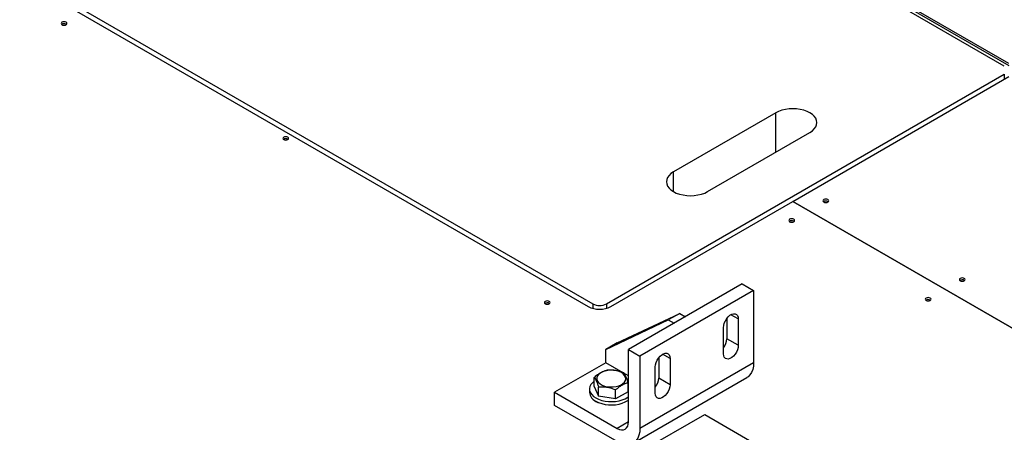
# Model space of a CAD drawing. Header units: millimetres. Extents: x 5 to 589, y 5 to 415.
# Tile 65 of 96: x 472.33 to 487.64, y 227.95 to 234.36. Entities that reach past the tile are written whole.
import ezdxf

# ---------------------------------------------------------------- set-up
doc = ezdxf.new("R2010")
doc.units = ezdxf.units.MM
doc.layers.add('TRAIT-FORT', color=4, linetype='Continuous', lineweight=25)

msp = doc.modelspace()

# ---------------------------------------------------------------- linework, layer by layer
at = {"layer": 'TRAIT-FORT', "color": 4, "linetype": 'Continuous', "lineweight": 25}
for p, q in [((487.64298, 233.63845), (478.80415, 238.741)), ((487.71375, 233.6793), (478.87491, 238.78185)), ((478.87491, 238.75123), (487.71375, 233.64868)), ((472.33418, 235.00596), (481.17301, 229.90341)), ((472.40483, 235.04675), (481.24367, 229.9442)), ((473.05542, 234.28956), (473.05996, 234.2865)), ((481.4558, 229.9442), (487.64298, 233.51599)), ((484.35499, 231.53623), (487.71375, 233.4752)), ((487.64298, 233.51599), (487.64298, 233.43435)), ((484.08977, 232.91389), (482.49878, 231.99543)), ((484.08977, 232.30158), (484.08977, 232.91389)), ((483.02911, 231.68928), (484.6201, 232.60774)), ((476.50257, 232.50367), (476.5071, 232.50061)), ((482.49878, 231.68928), (482.49878, 231.99543)), ((481.52656, 229.90341), (484.35499, 231.53623)), ((490.54217, 227.96444), (484.35499, 231.53623)), ((484.35499, 231.53623), (484.35499, 231.53623)), ((484.35499, 231.53623), (490.54217, 227.96444)), ((484.89946, 231.53418), (484.904, 231.53112)), ((484.36913, 231.22803), (484.37367, 231.22497)), ((483.56828, 230.25571), (481.80051, 229.2352)), ((483.56828, 230.25571), (483.74506, 230.15366)), ((487.02078, 230.30957), (487.02532, 230.30651)), ((483.74506, 230.15366), (481.97729, 229.13315)), ((483.74506, 230.15366), (483.74506, 229.03091)), ((480.56843, 229.95239), (480.57297, 229.94933)), ((481.24367, 229.9442), (481.24367, 229.87479)), ((481.4558, 229.9442), (481.4558, 229.87476)), ((486.49045, 230.00342), (486.49499, 230.00036)), ((481.62374, 229.33707), (482.59601, 229.79646)), ((482.59601, 229.79646), (482.41923, 229.69441)), ((482.59601, 229.79646), (482.68438, 229.74544)), ((481.44696, 229.23502), (482.41923, 229.69441)), ((482.41923, 229.69441), (482.50761, 229.64339)), ((483.32963, 229.71944), (483.32963, 229.40347)), ((483.50641, 229.70969), (483.39149, 229.77603)), ((483.50641, 229.70969), (483.50641, 229.30142)), ((483.2766, 229.16875), (483.2766, 229.57702)), ((481.62374, 229.33707), (481.44696, 229.23502)), ((483.50641, 229.30142), (483.32963, 229.40347)), ((481.44696, 229.03088), (481.44696, 229.23502)), ((481.80051, 229.2352), (481.97729, 229.13315)), ((481.80051, 228.11245), (481.80051, 229.2352)), ((481.44696, 229.03088), (480.65147, 228.57165)), ((481.71819, 228.8743), (481.44696, 229.03088)), ((481.97729, 229.13315), (481.97729, 228.0104)), ((483.74506, 229.03091), (481.97729, 228.0104)), ((482.26897, 229.10714), (482.26897, 228.79116)), ((482.44575, 229.09738), (482.33083, 229.16372)), ((482.44575, 229.09738), (482.44575, 228.68911)), ((481.80051, 228.82678), (481.72853, 228.86833)), ((482.21594, 228.55644), (482.21594, 228.96471)), ((481.26657, 228.66216), (481.26657, 228.80255)), ((481.80051, 228.73742), (481.79033, 228.74484)), ((481.7954, 228.57817), (481.7954, 228.71855)), ((481.87372, 227.78148), (483.64148, 228.80199)), ((482.44575, 228.68911), (482.26897, 228.79116)), ((480.65147, 228.36752), (480.65147, 228.57165)), ((480.65147, 228.57165), (481.62374, 228.01037)), ((481.19348, 228.62016), (481.19348, 228.56913)), ((481.26657, 228.66216), (481.33577, 228.50897)), ((481.33577, 228.50897), (481.33577, 228.64936)), ((481.60019, 228.46697), (481.60019, 228.60736)), ((481.7954, 228.57817), (481.60019, 228.46697)), ((481.28786, 228.42878), (481.28786, 228.43399)), ((481.60019, 228.46697), (481.33577, 228.50897)), ((481.34069, 228.40822), (481.33968, 228.40763)), ((481.62374, 227.80624), (480.65147, 228.36752)), ((481.80051, 228.11242), (481.62374, 228.01037)), ((481.97729, 227.64296), (482.98492, 228.22465)), ((482.98492, 228.22465), (486.95356, 225.93361))]:
    msp.add_line(p, q, dxfattribs=at)
at = {"layer": 'TRAIT-FORT', "color": 4, "linetype": 'Continuous', "lineweight": 25, "flags": 128}
for points in [[(472.99178, 234.28344), (473.00638, 234.27781), (473.0236, 234.27583), (473.04082, 234.27781), (473.05542, 234.28344), (473.06518, 234.29187), (473.0686, 234.30181), (473.06518, 234.31175), (473.05542, 234.32018), (473.04082, 234.32581), (473.0236, 234.32779), (473.00638, 234.32581), (472.99178, 234.32018), (472.98203, 234.31175), (472.9786, 234.30181), (472.98203, 234.29187), (472.99178, 234.28344)], [(484.6201, 232.60774), (484.65832, 232.63357), (484.68906, 232.66253), (484.71158, 232.69391), (484.72532, 232.72695), (484.72994, 232.76081), (484.72532, 232.79468), (484.71158, 232.82771), (484.68906, 232.85909), (484.65832, 232.88806), (484.6201, 232.91389), (484.57536, 232.93595), (484.52518, 232.9537), (484.47082, 232.9667), (484.4136, 232.97463), (484.35494, 232.97729), (484.29627, 232.97463), (484.23906, 232.9667), (484.18469, 232.9537), (484.13452, 232.93595), (484.08977, 232.91389)], [(476.43893, 232.49755), (476.45353, 232.49192), (476.47075, 232.48994), (476.48797, 232.49192), (476.50257, 232.49755), (476.51232, 232.50598), (476.51575, 232.51592), (476.51232, 232.52586), (476.50257, 232.53429), (476.48797, 232.53992), (476.47075, 232.5419), (476.45353, 232.53992), (476.43893, 232.53429), (476.42917, 232.52586), (476.42575, 232.51592), (476.42917, 232.50598), (476.43893, 232.49755)], [(482.49878, 231.99543), (482.46057, 231.9696), (482.42982, 231.94063), (482.4073, 231.90925), (482.39356, 231.87622), (482.38895, 231.84235), (482.39356, 231.80849), (482.4073, 231.77546), (482.42982, 231.74407), (482.46057, 231.71511), (482.49878, 231.68928), (482.54353, 231.66721), (482.5937, 231.64947), (482.64807, 231.63647), (482.70528, 231.62854), (482.76395, 231.62587), (482.82261, 231.62854), (482.87983, 231.63647), (482.93419, 231.64947), (482.98437, 231.66721), (483.02911, 231.68928)], [(484.83582, 231.52807), (484.85042, 231.52243), (484.86764, 231.52046), (484.88486, 231.52243), (484.89946, 231.52807), (484.90922, 231.53649), (484.91264, 231.54643), (484.90922, 231.55638), (484.89946, 231.5648), (484.88486, 231.57043), (484.86764, 231.57241), (484.85042, 231.57043), (484.83582, 231.5648), (484.82607, 231.55638), (484.82264, 231.54643), (484.82607, 231.53649), (484.83582, 231.52807)], [(484.30549, 231.22191), (484.32009, 231.21628), (484.33731, 231.2143), (484.35453, 231.21628), (484.36913, 231.22191), (484.37889, 231.23034), (484.38231, 231.24028), (484.37889, 231.25022), (484.36913, 231.25865), (484.35453, 231.26428), (484.33731, 231.26626), (484.32009, 231.26428), (484.30549, 231.25865), (484.29574, 231.25022), (484.29231, 231.24028), (484.29574, 231.23034), (484.30549, 231.22191)], [(486.95714, 230.30345), (486.97174, 230.29782), (486.98896, 230.29584), (487.00618, 230.29782), (487.02078, 230.30345), (487.03054, 230.31188), (487.03396, 230.32182), (487.03054, 230.33176), (487.02078, 230.34019), (487.00618, 230.34582), (486.98896, 230.3478), (486.97174, 230.34582), (486.95714, 230.34019), (486.94739, 230.33176), (486.94396, 230.32182), (486.94739, 230.31188), (486.95714, 230.30345)], [(480.50479, 229.94627), (480.51939, 229.94064), (480.53661, 229.93867), (480.55383, 229.94064), (480.56843, 229.94627), (480.57819, 229.9547), (480.58161, 229.96464), (480.57819, 229.97458), (480.56843, 229.98301), (480.55383, 229.98864), (480.53661, 229.99062), (480.51939, 229.98864), (480.50479, 229.98301), (480.49504, 229.97458), (480.49161, 229.96464), (480.49504, 229.9547), (480.50479, 229.94627)], [(486.42681, 229.9973), (486.44141, 229.99167), (486.45863, 229.98969), (486.47585, 229.99167), (486.49045, 229.9973), (486.50021, 230.00573), (486.50363, 230.01567), (486.50021, 230.02561), (486.49045, 230.03404), (486.47585, 230.03967), (486.45863, 230.04165), (486.44141, 230.03967), (486.42681, 230.03404), (486.41706, 230.02561), (486.41363, 230.01567), (486.41706, 230.00573), (486.42681, 229.9973)], [(483.2766, 229.57702), (483.27994, 229.6107), (483.28976, 229.64628), (483.3055, 229.68169), (483.32623, 229.71487), (483.35076, 229.7439), (483.37765, 229.76708), (483.40535, 229.78307), (483.43225, 229.79094), (483.45678, 229.79023), (483.47751, 229.78099), (483.49325, 229.76375), (483.50307, 229.73951), (483.50641, 229.70969)], [(482.21594, 228.96471), (482.21928, 228.99839), (482.2291, 229.03397), (482.24484, 229.06938), (482.26557, 229.10256), (482.2901, 229.13159), (482.31699, 229.15477), (482.34469, 229.17076), (482.37159, 229.17863), (482.39612, 229.17793), (482.41685, 229.16869), (482.43259, 229.15144), (482.44241, 229.12721), (482.44575, 229.09738)], [(483.50641, 229.30142), (483.50307, 229.26773), (483.49325, 229.23215), (483.47751, 229.19674), (483.45678, 229.16356), (483.43225, 229.13454), (483.40535, 229.11136), (483.37765, 229.09537), (483.35076, 229.08749), (483.32623, 229.0882), (483.3055, 229.09744), (483.28976, 229.11468), (483.27994, 229.13892), (483.2766, 229.16875)], [(483.74506, 229.03091), (483.74146, 228.97489), (483.73074, 228.92416), (483.71311, 228.87976), (483.68893, 228.84259), (483.6587, 228.81341), (483.64148, 228.80199)], [(481.47113, 228.65789), (481.51615, 228.6535), (481.56177, 228.65444), (481.60613, 228.66066), (481.64742, 228.67191), (481.68394, 228.68772), (481.7142, 228.70745), (481.73695, 228.7303), (481.75128, 228.75532), (481.75658, 228.7815), (481.75265, 228.80776), (481.73965, 228.83302), (481.7181, 228.85625), (481.68889, 228.87651), (481.65322, 228.89295), (481.61254, 228.90492), (481.56852, 228.91191), (481.52297, 228.91364), (481.47774, 228.91004), (481.4347, 228.90127), (481.39559, 228.88767), (481.36203, 228.8698), (481.33539, 228.8484), (481.31675, 228.82434), (481.30689, 228.79861), (481.3062, 228.77226), (481.31471, 228.74637), (481.33207, 228.72199), (481.35758, 228.70014), (481.39019, 228.68169), (481.42856, 228.66741), (481.47113, 228.65789)], [(481.26657, 228.74124), (481.24105, 228.7199), (481.21657, 228.69099), (481.20067, 228.66015), (481.19377, 228.62822), (481.19607, 228.59606), (481.20751, 228.56457), (481.22778, 228.53459), (481.25631, 228.50695), (481.29233, 228.4824)], [(482.44575, 228.68911), (482.44241, 228.65543), (482.43259, 228.61985), (482.41685, 228.58444), (482.39612, 228.55126), (482.37159, 228.52223), (482.34469, 228.49905), (482.31699, 228.48306), (482.2901, 228.47519), (482.26557, 228.47589), (482.24484, 228.48514), (482.2291, 228.50238), (482.21928, 228.52662), (482.21594, 228.55644)], [(481.29233, 228.4824), (481.33487, 228.4616), (481.38275, 228.44513), (481.43468, 228.43343), (481.48924, 228.42683), (481.54493, 228.4255), (481.60024, 228.42948), (481.65367, 228.43866), (481.70374, 228.45279), (481.74911, 228.47149), (481.78852, 228.49424), (481.80051, 228.5029)], [(481.29233, 228.43136), (481.33487, 228.41056), (481.38275, 228.39409), (481.43468, 228.3824), (481.48924, 228.37579), (481.54493, 228.37446), (481.60024, 228.37844), (481.65367, 228.38762), (481.70374, 228.40176), (481.74911, 228.42045), (481.78852, 228.44321), (481.80051, 228.45187)], [(481.62374, 228.01037), (481.65823, 227.99438), (481.69139, 227.98686), (481.72195, 227.98808), (481.74874, 227.998), (481.77072, 228.01624), (481.78706, 228.0421), (481.79712, 228.07459), (481.80051, 228.11245)], [(481.97729, 228.0104), (481.97369, 227.95438), (481.96297, 227.90365), (481.94534, 227.85925), (481.92117, 227.82208), (481.89094, 227.7929), (481.85527, 227.7723), (481.81488, 227.7607), (481.77061, 227.75834), (481.72335, 227.76527), (481.67405, 227.78134), (481.62374, 227.80624)]]:
    msp.add_lwpolyline(points, dxfattribs=at)
at = {"layer": 'TRAIT-FORT', "color": 4, "linetype": 'Continuous', "lineweight": 25}
for centre, radius, start, end in [((473.02385, 234.23191), 0.06573, 61.295162, 123.843219), ((476.471, 232.44602), 0.06573, 61.295162, 123.843222), ((484.86789, 231.47653), 0.06573, 61.295162, 123.84322), ((484.33756, 231.17038), 0.06573, 61.295162, 123.843224), ((486.98921, 230.25192), 0.06573, 61.295163, 123.843218), ((480.53686, 229.89474), 0.06573, 61.295162, 123.84322), ((481.34973, 230.14891), 0.23055, 242.609672, 297.390328), ((486.45888, 229.94577), 0.06573, 61.295162, 123.843221), ((481.34979, 230.24459), 0.38426, 242.609672, 297.390328), ((483.07847, 229.4159), 0.25147, 321.988172, 357.165386), ((482.01781, 228.8036), 0.25147, 321.988172, 357.165386), ((481.36354, 228.5868), 0.17097, 185.932042, 245.388099), ((481.38014, 228.57701), 0.17461, 220.673199, 259.969746)]:
    msp.add_arc(centre, radius, start, end, dxfattribs=at)
for points, knots in [([(481.26657, 228.80255), (481.28351, 228.8172), (481.31776, 228.84683), (481.36851, 228.87944), (481.41703, 228.90164), (481.44677, 228.90969), (481.46178, 228.91375)], [0, 0, 0, 0, 0.26460585, 0.53494964, 0.7653441, 1, 1, 1, 1]), ([(481.72619, 228.87175), (481.69249, 228.88404), (481.63678, 228.90436), (481.556, 228.91609), (481.50178, 228.91673), (481.47062, 228.91441), (481.46178, 228.91375)], [0, 0, 0, 0, 0.3862435, 0.63843083, 0.89743273, 1, 1, 1, 1]), ([(481.7954, 228.71855), (481.78939, 228.73685), (481.77725, 228.77385), (481.75926, 228.81738), (481.74206, 228.85002), (481.73151, 228.86446), (481.72619, 228.87175)], [0, 0, 0, 0, 0.26460585, 0.534949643, 0.765344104, 1, 1, 1, 1]), ([(481.26657, 228.80255), (481.27257, 228.79426), (481.28472, 228.77749), (481.30271, 228.74136), (481.31991, 228.69786), (481.33045, 228.66562), (481.33577, 228.64936)], [0, 0, 0, 0, 0.26460585, 0.53494964, 0.7653441, 1, 1, 1, 1]), ([(481.7954, 228.71855), (481.77846, 228.71391), (481.7442, 228.70451), (481.69345, 228.6793), (481.64494, 228.64624), (481.61519, 228.6204), (481.60019, 228.60736)], [0, 0, 0, 0, 0.26460585, 0.53494964, 0.7653441, 1, 1, 1, 1]), ([(481.60019, 228.60736), (481.56648, 228.61965), (481.51077, 228.63997), (481.42999, 228.6517), (481.37577, 228.65234), (481.34461, 228.65002), (481.33577, 228.64936)], [0, 0, 0, 0, 0.3862435, 0.63843083, 0.89743273, 1, 1, 1, 1])]:
    msp.add_open_spline(points, degree=3, knots=knots, dxfattribs=at)

doc.saveas('drawing.dxf')
